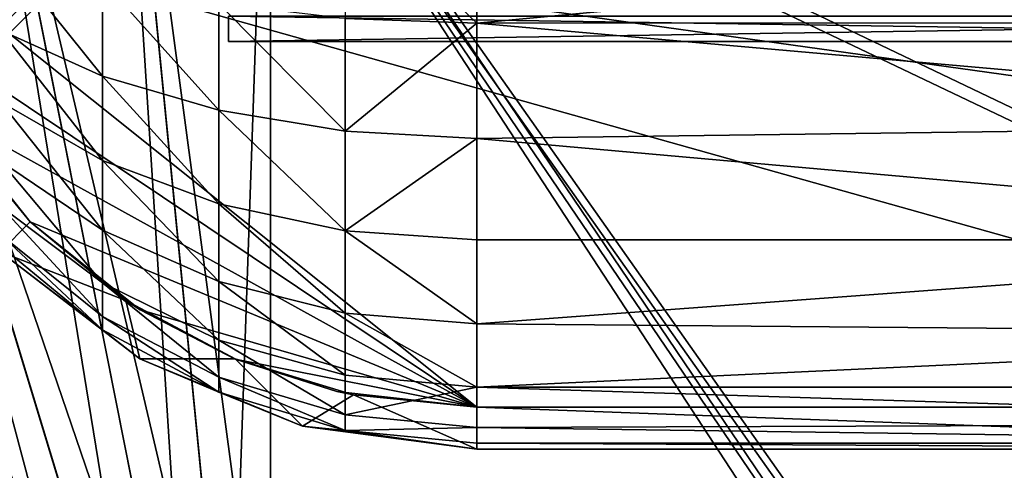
# Model space of a CAD drawing. Header units: metres. Extents: x 0 to 904, y -904 to 0.
# Tile 73 of 246: x 214 to 331, y -160 to -106. Entities that reach past the tile are written whole.
import ezdxf

# ---------------------------------------------------------------- set-up
doc = ezdxf.new("R2010")
doc.units = ezdxf.units.M

msp = doc.modelspace()

# ---------------------------------------------------------------- linework, layer by layer
at = {"layer": 'top0123413'}
for points in [[(599.026855, -599.023621, 106.499786), (74.938576, -244.304413, 117.34655), (244.305359, -74.93528, 117.346581)], [(74.938576, -244.304413, 117.34655), (75.496498, -229.329498, 117.524498), (244.305359, -74.93528, 117.346581)], [(244.305359, -74.93528, 117.346581), (75.496498, -229.329498, 117.524498), (229.33046, -75.495567, 117.524498)], [(75.496498, -229.329498, 117.524498), (213.60553, -77.537285, 117.693382), (229.33046, -75.495567, 117.524498)], [(783.459534, -78.803986, 110.644272), (821.526306, -350.769836, 106.817665), (244.305359, -74.93528, 117.346581)], [(821.526306, -350.769836, 106.817665), (608.480347, -591.158813, 106.480179), (244.305359, -74.93528, 117.346581)], [(244.305359, -74.93528, 117.346581), (608.480347, -591.158813, 106.480179), (599.026855, -599.023621, 106.499786)], [(229.476379, -77.234627, 120.501686), (76.680428, -244.304428, 120.325508), (244.305359, -76.679497, 120.325508)], [(76.680428, -244.304428, 120.325508), (592.962036, -609.72644, 109.443001), (244.305359, -76.679497, 120.325508)], [(244.305359, -76.679497, 120.325508), (592.962036, -609.72644, 109.443001), (600.576782, -600.573547, 109.461983)], [(785.042603, -80.559555, 113.603523), (244.305359, -76.679497, 120.325508), (819.806702, -350.769836, 109.839348)], [(819.806702, -350.769836, 109.839348), (244.305359, -76.679497, 120.325508), (609.729675, -592.958801, 109.443001)], [(244.305359, -76.679497, 120.325508), (600.576782, -600.573547, 109.461983), (609.729675, -592.958801, 109.443001)], [(77.234871, -229.483627, 120.501595), (76.680428, -244.304428, 120.325508), (229.476379, -77.234627, 120.501686)], [(79.254448, -213.927536, 120.668671), (77.234871, -229.483627, 120.501595), (229.476379, -77.234627, 120.501686)], [(229.476379, -77.234627, 120.501686), (213.92392, -79.254364, 120.668716), (79.254448, -213.927536, 120.668671)]]:
    msp.add_3dface(points, dxfattribs=at)
at = {"layer": 'top0123414'}
for points in [[(225.478745, -55.951374, 2078.537354), (207.13588, -58.672619, 2078.537354), (239.130142, -194.557022, 2176.059814)], [(244, -55.041393, 2078.537354), (225.478745, -55.951374, 2078.537354), (244, -194.317764, 2176.059814)], [(225.478745, -55.951374, 2078.537354), (239.130142, -194.557022, 2176.059814), (244, -194.317764, 2176.059814)], [(835.398926, -100.707077, 2110.512695), (244, -55.041393, 2078.537354), (824.877136, -122.586029, 2125.83252)], [(244, -55.041393, 2078.537354), (244, -194.317764, 2176.059814), (824.877136, -122.586029, 2125.83252)], [(239.222626, -195.498398, 2173.059814), (225.717453, -58.555676, 2076.706299), (244, -57.656563, 2076.706299)], [(244, -195.263657, 2173.059814), (239.222626, -195.498398, 2173.059814), (244, -57.656563, 2076.706299)], [(244, -57.656563, 2076.706299), (833.251221, -102.695297, 2108.242676), (823.008972, -124.282608, 2123.358154)], [(244, -57.656563, 2076.706299), (823.008972, -124.282608, 2123.358154), (244, -195.263657, 2173.059814)], [(207.13588, -58.672619, 2078.537354), (189.148102, -63.178722, 2078.537354), (234.307266, -195.272552, 2176.059814)], [(207.13588, -58.672619, 2078.537354), (234.307266, -195.272552, 2176.059814), (239.130142, -194.557022, 2176.059814)], [(234.491287, -196.200363, 2173.059814), (207.61142, -61.244423, 2076.706299), (225.717453, -58.555676, 2076.706299)], [(239.222626, -195.498398, 2173.059814), (234.491287, -196.200363, 2173.059814), (225.717453, -58.555676, 2076.706299)], [(229.851532, -197.362762, 2173.059814), (189.856522, -65.696686, 2076.706299), (207.61142, -61.244423, 2076.706299)], [(234.491287, -196.200363, 2173.059814), (229.851532, -197.362762, 2173.059814), (207.61142, -61.244423, 2076.706299)], [(189.148102, -63.178722, 2078.537354), (171.688553, -69.426079, 2078.537354), (229.577713, -196.457367, 2176.059814)], [(189.148102, -63.178722, 2078.537354), (229.577713, -196.457367, 2176.059814), (234.307266, -195.272552, 2176.059814)], [(225.348053, -198.974319, 2173.059814), (172.624023, -71.869247, 2076.706299), (189.856522, -65.696686, 2076.706299)], [(229.851532, -197.362762, 2173.059814), (225.348053, -198.974319, 2173.059814), (189.856522, -65.696686, 2076.706299)], [(171.688553, -69.426079, 2078.537354), (154.925293, -77.354385, 2078.537354), (224.987061, -198.100021, 2176.059814)], [(171.688553, -69.426079, 2078.537354), (224.987061, -198.100021, 2176.059814), (229.577713, -196.457367, 2176.059814)], [(221.0242, -201.019485, 2173.059814), (156.080109, -79.702454, 2076.706299), (172.624023, -71.869247, 2076.706299)], [(225.348053, -198.974319, 2173.059814), (221.0242, -201.019485, 2173.059814), (172.624023, -71.869247, 2076.706299)], [(154.925293, -77.354385, 2078.537354), (139.01976, -86.887444, 2078.537354), (220.579483, -200.184662, 2176.059814)], [(154.925293, -77.354385, 2078.537354), (220.579483, -200.184662, 2176.059814), (224.987061, -198.100021, 2176.059814)], [(216.921631, -203.478607, 2173.059814), (140.384476, -89.120834, 2076.706299), (156.080109, -79.702454, 2076.706299)], [(221.0242, -201.019485, 2173.059814), (216.921631, -203.478607, 2173.059814), (156.080109, -79.702454, 2076.706299)], [(139.01976, -86.887444, 2078.537354), (124.125267, -97.933662, 2078.537354), (216.397446, -202.691254, 2176.059814)], [(139.01976, -86.887444, 2078.537354), (216.397446, -202.691254, 2176.059814), (220.579483, -200.184662, 2176.059814)], [(216.921631, -203.478607, 2173.059814), (213.07988, -206.328049, 2173.059814), (140.384476, -89.120834, 2076.706299)], [(124.125267, -97.933662, 2078.537354), (212.481262, -205.595688, 2176.059814), (216.397446, -202.691254, 2176.059814)], [(824.877136, -122.586029, 2125.83252), (244, -194.317764, 2176.059814), (811.42926, -143.356155, 2140.375977)], [(823.008972, -124.282608, 2123.358154), (809.879211, -144.78981, 2137.717529), (244, -195.263657, 2173.059814)], [(244, -194.317764, 2176.059814), (794.585938, -162.380875, 2153.697266), (811.42926, -143.356155, 2140.375977)], [(244, -195.263657, 2173.059814), (809.879211, -144.78981, 2137.717529), (793.394592, -163.593872, 2150.884277)]]:
    msp.add_3dface(points, dxfattribs=at)
at = {"layer": 'top0123421'}
for points in [[(261.934448, -98.856743, 1628.411133), (262.098419, -94.16114, 1626.70105), (661.690796, -112.816536, 1628.411133)], [(262.098419, -94.16114, 1626.70105), (661.854736, -108.120941, 1626.70105), (661.690796, -112.816536, 1628.411133)], [(262.098419, -94.16114, 1626.70105), (601.910339, -105.48201, 1626.829102), (661.854736, -108.120941, 1626.70105)], [(661.794128, -109.856361, 1636.549072), (262.037811, -95.896561, 1636.549072), (261.904144, -99.724449, 1633.335205)], [(661.794128, -109.856361, 1636.549072), (661.95813, -105.160759, 1634.838989), (262.037811, -95.896561, 1636.549072)], [(261.904144, -99.724449, 1633.335205), (261.934448, -98.856743, 1628.411133), (661.660461, -113.68425, 1633.335205)], [(261.934448, -98.856743, 1628.411133), (661.690796, -112.816536, 1628.411133), (661.660461, -113.68425, 1633.335205)], [(661.660461, -113.68425, 1633.335205), (661.794128, -109.856361, 1636.549072), (261.904144, -99.724449, 1633.335205)]]:
    msp.add_3dface(points, dxfattribs=at)
at = {"layer": 'top0123423'}
for points in [[(472.788025, -106.084976, 2174.326904), (466.950775, -117.368607, 2174.326904), (193.497192, -77.370995, 2174.326904)], [(193.497192, -77.370995, 2174.326904), (466.950775, -117.368607, 2174.326904), (456.531738, -130.42305, 2174.326904)], [(456.531738, -130.42305, 2174.326904), (195.356735, -93.97493, 2174.326904), (193.497192, -77.370995, 2174.326904)], [(252.889862, -91.770584, 2251.332031), (252.889755, -106.267097, 2247.012451), (268.496979, -106.847183, 2248.436035)], [(268.497101, -92.067276, 2252.840332), (252.889862, -91.770584, 2251.332031), (268.496979, -106.847183, 2248.436035)], [(268.497101, -92.067276, 2252.840332), (268.496979, -106.847183, 2248.436035), (403.49707, -94.117661, 2252.411621)], [(403.496643, -152.399979, 2174.326904), (195.356735, -93.97493, 2174.326904), (456.531738, -130.42305, 2174.326904)], [(403.496643, -152.399979, 2174.326904), (268.496643, -152.398972, 2174.326904), (195.356735, -93.97493, 2174.326904)], [(268.496643, -152.398972, 2174.326904), (199.205963, -106.082947, 2174.326904), (195.356735, -93.97493, 2174.326904)], [(268.496979, -106.847183, 2248.436035), (403.496979, -106.811539, 2248.450928), (403.49707, -94.117661, 2252.411621)], [(224.051315, -113.12661, 2229.994629), (211.928497, -98.021072, 2226.730225), (211.928436, -107.680679, 2221.668213)], [(224.051392, -101.76812, 2235.946777), (211.928497, -98.021072, 2226.730225), (224.051315, -113.12661, 2229.994629)], [(237.882233, -117.173347, 2236.181396), (224.051392, -101.76812, 2235.946777), (224.051315, -113.12661, 2229.994629)], [(237.882324, -104.55246, 2242.795166), (224.051392, -101.76812, 2235.946777), (237.882233, -117.173347, 2236.181396)], [(252.889664, -119.665359, 2239.991455), (237.882324, -104.55246, 2242.795166), (237.882233, -117.173347, 2236.181396)], [(252.889755, -106.267097, 2247.012451), (237.882324, -104.55246, 2242.795166), (252.889664, -119.665359, 2239.991455)], [(205.043015, -117.366661, 2174.326904), (199.205963, -106.082947, 2174.326904), (268.496643, -152.398972, 2174.326904)], [(268.496979, -106.847183, 2248.436035), (252.889755, -106.267097, 2247.012451), (252.889664, -119.665359, 2239.991455)], [(268.496887, -120.507355, 2241.277588), (268.496979, -106.847183, 2248.436035), (252.889664, -119.665359, 2239.991455)], [(268.496979, -106.847183, 2248.436035), (268.496887, -120.507355, 2241.277588), (403.496887, -118.739868, 2242.401367)], [(403.496979, -106.811539, 2248.450928), (268.496979, -106.847183, 2248.436035), (403.496887, -118.739868, 2242.401367)], [(211.928375, -116.189476, 2214.846924), (224.051239, -123.131897, 2221.973389), (211.928436, -107.680679, 2221.668213)], [(224.051239, -123.131897, 2221.973389), (224.051315, -113.12661, 2229.994629), (211.928436, -107.680679, 2221.668213)], [(224.051239, -123.131897, 2221.973389), (237.882141, -128.290619, 2227.269043), (224.051315, -113.12661, 2229.994629)], [(237.882141, -128.290619, 2227.269043), (237.882233, -117.173347, 2236.181396), (224.051315, -113.12661, 2229.994629)], [(211.928314, -123.231224, 2206.519531), (224.051178, -131.412125, 2212.181641), (211.928375, -116.189476, 2214.846924)], [(224.051178, -131.412125, 2212.181641), (224.051239, -123.131897, 2221.973389), (211.928375, -116.189476, 2214.846924)], [(205.043015, -117.366661, 2174.326904), (215.461868, -130.421249, 2174.326904), (206.133499, -119.048004, 2149.326904)], [(215.461868, -130.421249, 2174.326904), (205.043015, -117.366661, 2174.326904), (268.496643, -152.398972, 2174.326904)], [(237.882141, -128.290619, 2227.269043), (252.889572, -131.467392, 2230.529785), (237.882233, -117.173347, 2236.181396)], [(252.889572, -131.467392, 2230.529785), (252.889664, -119.665359, 2239.991455), (237.882233, -117.173347, 2236.181396)], [(206.133499, -119.048004, 2149.326904), (215.459106, -130.418488, 2149.326904), (211.928238, -133.959061, 2149.326904)], [(215.461868, -130.421249, 2174.326904), (215.459106, -130.418488, 2149.326904), (206.133499, -119.048004, 2149.326904)], [(403.496887, -118.739868, 2242.401367), (268.496887, -120.507355, 2241.277588), (403.496796, -132.541138, 2231.630859)], [(252.889572, -131.467392, 2230.529785), (268.496887, -120.507355, 2241.277588), (252.889664, -119.665359, 2239.991455)], [(252.889572, -131.467392, 2230.529785), (268.496796, -132.540146, 2231.630859), (268.496887, -120.507355, 2241.277588)], [(268.496887, -120.507355, 2241.277588), (268.496796, -132.540146, 2231.630859), (403.496796, -132.541138, 2231.630859)], [(211.928284, -128.54422, 2196.99585), (224.051132, -137.659546, 2200.982666), (211.928314, -123.231224, 2206.519531)], [(224.051132, -137.659546, 2200.982666), (224.051178, -131.412125, 2212.181641), (211.928314, -123.231224, 2206.519531)], [(224.051178, -131.412125, 2212.181641), (237.88208, -137.491119, 2216.388672), (224.051239, -123.131897, 2221.973389)], [(237.88208, -137.491119, 2216.388672), (237.882141, -128.290619, 2227.269043), (224.051239, -123.131897, 2221.973389)], [(211.928253, -131.931, 2186.629639), (224.051102, -141.641968, 2188.793213), (211.928284, -128.54422, 2196.99585)], [(224.051102, -141.641968, 2188.793213), (224.051132, -137.659546, 2200.982666), (211.928284, -128.54422, 2196.99585)], [(237.88208, -137.491119, 2216.388672), (252.889496, -141.234589, 2218.979492), (237.882141, -128.290619, 2227.269043)], [(252.889496, -141.234589, 2218.979492), (252.889572, -131.467392, 2230.529785), (237.882141, -128.290619, 2227.269043)], [(211.928238, -133.959061, 2149.326904), (215.459106, -130.418488, 2149.326904), (226.824448, -139.750351, 2149.326904)], [(215.461868, -130.421249, 2174.326904), (228.513809, -140.847107, 2174.326904), (215.459106, -130.418488, 2149.326904)], [(228.513809, -140.847107, 2174.326904), (226.824448, -139.750351, 2149.326904), (215.459106, -130.418488, 2149.326904)], [(268.496643, -152.398972, 2174.326904), (228.513809, -140.847107, 2174.326904), (215.461868, -130.421249, 2174.326904)], [(211.928238, -133.26564, 2175.807617), (224.051086, -143.211349, 2176.068115), (211.928253, -131.931, 2186.629639)], [(224.051086, -143.211349, 2176.068115), (224.051102, -141.641968, 2188.793213), (211.928253, -131.931, 2186.629639)], [(224.051132, -137.659546, 2200.982666), (237.882019, -144.432877, 2203.945313), (224.051178, -131.412125, 2212.181641)], [(237.882019, -144.432877, 2203.945313), (237.88208, -137.491119, 2216.388672), (224.051178, -131.412125, 2212.181641)], [(252.889496, -141.234589, 2218.979492), (268.496704, -142.498367, 2219.854736), (252.889572, -131.467392, 2230.529785)], [(268.496704, -142.498367, 2219.854736), (268.496796, -132.540146, 2231.630859), (252.889572, -131.467392, 2230.529785)], [(211.928238, -133.959061, 2149.326904), (224.051086, -143.211349, 2176.068115), (211.928238, -133.26564, 2175.807617)], [(403.496796, -132.541138, 2231.630859), (268.496796, -132.540146, 2231.630859), (268.496704, -142.498367, 2219.854736)], [(403.496796, -132.541138, 2231.630859), (268.496704, -142.498367, 2219.854736), (403.496704, -143.669189, 2218.116455)], [(211.928238, -133.959061, 2149.326904), (226.824448, -139.750351, 2149.326904), (228.496689, -146.677032, 2149.326904)], [(211.928238, -133.959061, 2149.326904), (228.496689, -146.677032, 2149.326904), (224.051086, -143.211349, 2176.068115)], [(224.051102, -141.641968, 2188.793213), (237.881989, -148.85791, 2190.401123), (224.051132, -137.659546, 2200.982666)], [(237.881989, -148.85791, 2190.401123), (237.882019, -144.432877, 2203.945313), (224.051132, -137.659546, 2200.982666)], [(237.882019, -144.432877, 2203.945313), (252.88945, -148.603928, 2205.769775), (237.88208, -137.491119, 2216.388672)], [(252.88945, -148.603928, 2205.769775), (252.889496, -141.234589, 2218.979492), (237.88208, -137.491119, 2216.388672)], [(226.824448, -139.750351, 2149.326904), (239.789597, -146.685349, 2149.326904), (228.496689, -146.677032, 2149.326904)], [(228.513809, -140.847107, 2174.326904), (239.796387, -146.688171, 2174.326904), (226.824448, -139.750351, 2149.326904)], [(239.796387, -146.688171, 2174.326904), (239.789597, -146.685349, 2149.326904), (226.824448, -139.750351, 2149.326904)], [(239.796387, -146.688171, 2174.326904), (228.513809, -140.847107, 2174.326904), (268.496643, -152.398972, 2174.326904)], [(252.88945, -148.603928, 2205.769775), (268.496674, -150.011932, 2206.386719), (252.889496, -141.234589, 2218.979492)], [(268.496674, -150.011932, 2206.386719), (268.496704, -142.498367, 2219.854736), (252.889496, -141.234589, 2218.979492)], [(224.051086, -143.211349, 2176.068115), (237.881973, -150.601715, 2176.261475), (224.051102, -141.641968, 2188.793213)], [(237.881973, -150.601715, 2176.261475), (237.881989, -148.85791, 2190.401123), (224.051102, -141.641968, 2188.793213)], [(268.496704, -142.498367, 2219.854736), (268.496674, -150.011932, 2206.386719), (403.496704, -143.669189, 2218.116455)], [(228.496689, -146.677032, 2149.326904), (237.881973, -150.601715, 2176.261475), (224.051086, -143.211349, 2176.068115)], [(403.496704, -143.669189, 2218.116455), (268.496674, -150.011932, 2206.386719), (403.496674, -150.028778, 2206.350342)], [(237.881989, -148.85791, 2190.401123), (252.889404, -153.301514, 2191.391113), (237.882019, -144.432877, 2203.945313)], [(252.889404, -153.301514, 2191.391113), (252.88945, -148.603928, 2205.769775), (237.882019, -144.432877, 2203.945313)], [(228.496689, -146.677032, 2149.326904), (239.789597, -146.685349, 2149.326904), (247.791107, -154.671951, 2149.326904)], [(228.496689, -146.677032, 2149.326904), (247.791107, -154.671951, 2149.326904), (237.881973, -150.601715, 2176.261475)], [(239.789597, -146.685349, 2149.326904), (253.8647, -150.956894, 2149.326904), (247.791107, -154.671951, 2149.326904)], [(239.796387, -146.688171, 2174.326904), (251.897079, -150.538116, 2174.326904), (239.789597, -146.685349, 2149.326904)], [(251.897079, -150.538116, 2174.326904), (253.8647, -150.956894, 2149.326904), (239.789597, -146.685349, 2149.326904)], [(251.897079, -150.538116, 2174.326904), (239.796387, -146.688171, 2174.326904), (268.496643, -152.398972, 2174.326904)], [(237.881973, -150.601715, 2176.261475), (252.889389, -155.152725, 2176.380615), (237.881989, -148.85791, 2190.401123)], [(252.889389, -155.152725, 2176.380615), (252.889404, -153.301514, 2191.391113), (237.881989, -148.85791, 2190.401123)], [(268.496674, -150.011932, 2206.386719), (252.88945, -148.603928, 2205.769775), (252.889404, -153.301514, 2191.391113)], [(247.791107, -154.671951, 2149.326904), (252.889389, -155.152725, 2176.380615), (237.881973, -150.601715, 2176.261475)], [(251.897079, -150.538116, 2174.326904), (268.496643, -152.398972, 2174.326904), (253.8647, -150.956894, 2149.326904)], [(268.496613, -154.801651, 2191.727051), (268.496674, -150.011932, 2206.386719), (252.889404, -153.301514, 2191.391113)], [(268.496674, -150.011932, 2206.386719), (268.496613, -154.801651, 2191.727051), (403.496613, -154.320557, 2193.764648)], [(268.496674, -150.011932, 2206.386719), (403.496613, -154.320557, 2193.764648), (403.496674, -150.028778, 2206.350342)], [(247.791107, -154.671951, 2149.326904), (253.8647, -150.956894, 2149.326904), (268.496613, -157.398972, 2149.326904)], [(253.8647, -150.956894, 2149.326904), (268.496643, -152.398972, 2149.326904), (268.496613, -157.398972, 2149.326904)], [(268.496643, -152.398972, 2174.326904), (268.496643, -152.398972, 2149.326904), (253.8647, -150.956894, 2149.326904)], [(268.496613, -157.398972, 2149.326904), (268.496643, -152.398972, 2149.326904), (403.496613, -157.399979, 2149.326904)], [(268.496643, -152.398972, 2149.326904), (403.496643, -152.399979, 2149.326904), (403.496613, -157.399979, 2149.326904)], [(403.496643, -152.399979, 2149.326904), (268.496643, -152.398972, 2149.326904), (403.496643, -152.399979, 2174.326904)], [(268.496643, -152.398972, 2149.326904), (268.496643, -152.398972, 2174.326904), (403.496643, -152.399979, 2174.326904)], [(268.496613, -154.801651, 2191.727051), (252.889404, -153.301514, 2191.391113), (252.889389, -155.152725, 2176.380615)], [(268.496613, -154.801651, 2191.727051), (403.496613, -156.690491, 2176.420898), (403.496613, -154.320557, 2193.764648)], [(247.791107, -154.671951, 2149.326904), (268.496613, -157.398972, 2149.326904), (252.889389, -155.152725, 2176.380615)], [(268.496613, -156.689484, 2176.420898), (268.496613, -154.801651, 2191.727051), (252.889389, -155.152725, 2176.380615)], [(268.496613, -157.398972, 2149.326904), (268.496613, -156.689484, 2176.420898), (252.889389, -155.152725, 2176.380615)], [(268.496613, -154.801651, 2191.727051), (268.496613, -156.689484, 2176.420898), (403.496613, -156.690491, 2176.420898)], [(403.496613, -156.690491, 2176.420898), (268.496613, -156.689484, 2176.420898), (403.496613, -157.399979, 2149.326904)], [(268.496613, -156.689484, 2176.420898), (268.496613, -157.398972, 2149.326904), (403.496613, -157.399979, 2149.326904)]]:
    msp.add_3dface(points, dxfattribs=at)
at = {"layer": 'top0123427'}
for points in [[(239.026077, -109.017967, 2142.823486), (239.026108, -106.002602, 2125.722412), (439.026093, -109.019455, 2142.823486)], [(439.026093, -106.004082, 2159.924316), (239.026108, -106.002602, 2159.924316), (239.026077, -109.017967, 2142.823486)], [(239.026077, -109.017967, 2142.823486), (239.026108, -106.002602, 2159.924316), (239.026108, -106.002602, 2125.722412)], [(439.026093, -109.019455, 2142.823486), (439.026093, -106.004082, 2159.924316), (239.026077, -109.017967, 2142.823486)], [(239.026108, -106.002602, 2125.722412), (439.026093, -106.004082, 2125.722412), (439.026093, -109.019455, 2142.823486)]]:
    msp.add_3dface(points, dxfattribs=at)

doc.saveas('drawing.dxf')
